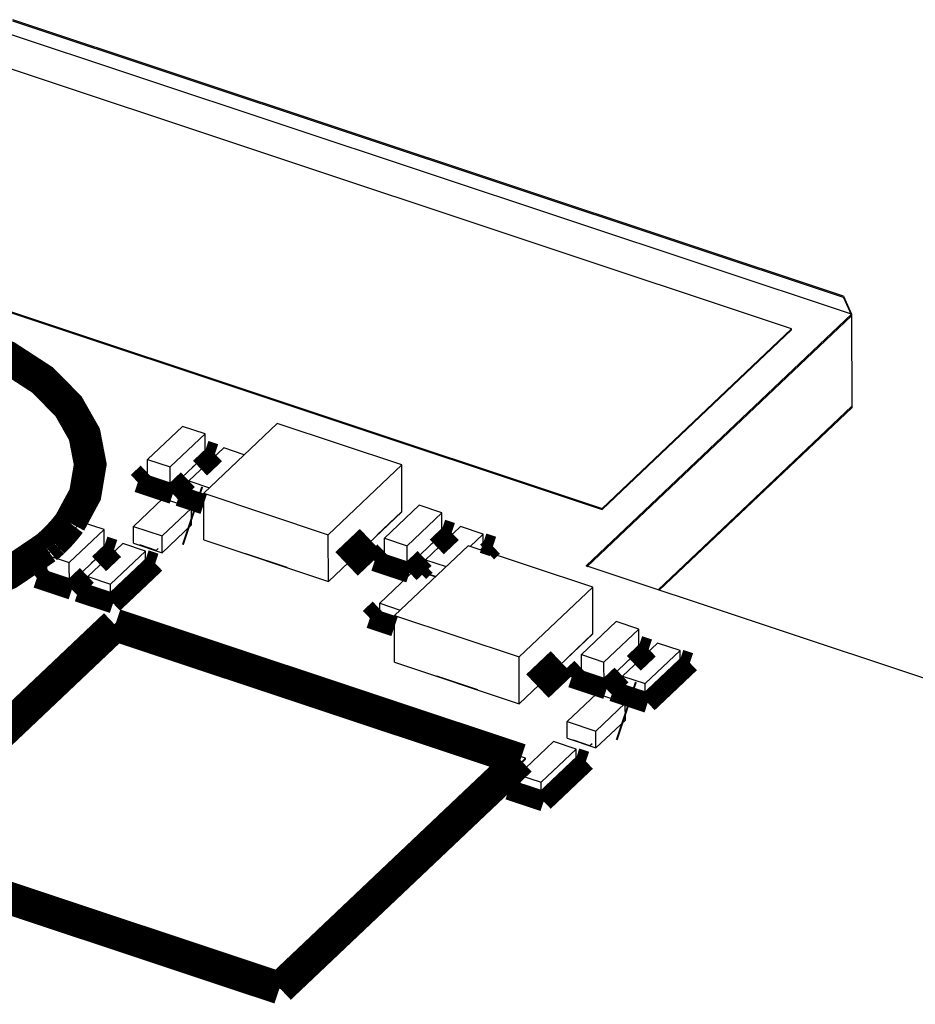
# Model space of a CAD drawing. Extents: x 0 to 1189, y 0 to 841.
# Tile 200 of 256: x 583.09 to 589.74, y 401.59 to 408.9. Entities that reach past the tile are written whole.
import ezdxf

# ---------------------------------------------------------------- set-up
doc = ezdxf.new("R2010")
doc.units = 0
doc.header["$LTSCALE"] = 65.395
doc.layers.get('0').update_dxf_attribs({"linetype": 'CONTINUOUS'})
for name, color, linetype in [('ECAD_CC0402', 7, 'CONTINUOUS'), ('ECAD_GOLD_FINGER_2D54_1X8S', 7, 'CONTINUOUS'), ('ECAD_LABEL_MAC_10X10MM', 7, 'CONTINUOUS'), ('ECAD_RC0402', 7, 'CONTINUOUS'), ('ECAD_SOD923_D9_2SP_D8WD6L', 7, 'CONTINUOUS'), ('ECAD_SOT23_3SP_C1_C2_A', 7, 'CONTINUOUS')]:
    doc.layers.add(name, color=color, linetype=linetype)

msp = doc.modelspace()

# ---------------------------------------------------------------- linework, layer by layer
at = {"color": 2, "linetype": 'Continuous'}
for p, q in [((589.2073039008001, 406.8513124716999), (583.039327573, 408.9034267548)), ((589.2073289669, 406.8397358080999), (583.0393526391, 408.8918500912)), ((589.2073039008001, 406.8513124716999), (589.2684018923, 406.7165387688)), ((589.2073289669, 406.8397358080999), (589.2640705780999, 406.7145716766)), ((589.2655494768, 406.0315485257), (589.2699058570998, 406.0219389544))]:
    msp.add_line(p, q, dxfattribs=at)
at = {"color": 4, "linetype": 'Continuous'}
for p, q in [((589.2683846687, 406.7165274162), (582.7994784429, 408.8687624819)), ((589.2683846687, 406.7165274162), (587.2961659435, 404.8473660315)), ((589.2684097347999, 406.7049507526), (587.30195781, 404.8412548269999)), ((589.2698635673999, 406.0335042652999), (587.8306848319, 404.6695291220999)), ((589.2698886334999, 406.0219276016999), (587.8397444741, 404.6665149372)), ((589.2608289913, 406.0249417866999), (589.2698886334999, 406.0219276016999)), ((595.4199086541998, 402.1445592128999), (587.2961659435, 404.8473660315))]:
    msp.add_line(p, q, dxfattribs=at)
at = {"color": 7, "linetype": 'Continuous'}
msp.add_line((589.2683846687, 406.7165274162), (589.2698886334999, 406.0219276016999), dxfattribs=at)
at = {"color": 3, "linetype": 'Continuous'}
for p, q in [((584.4685408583, 405.6685947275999), (584.3721671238, 405.5772569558)), ((584.2096670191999, 405.4232482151), (584.0415356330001, 405.4791863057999)), ((584.3060407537, 405.5145859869), (584.2096670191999, 405.4232482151)), ((584.4575886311, 405.3407635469), (584.3472290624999, 405.3774806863)), ((585.9269595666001, 405.2502486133), (585.7452937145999, 405.078075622)), ((586.2262780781, 405.0837874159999), (586.1299043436, 404.9924496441)), ((583.7191692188, 404.9583811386), (583.6227954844, 404.8670433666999)), ((584.1053943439, 404.9623559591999), (583.9831169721, 405.003038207)), ((584.1206620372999, 404.9768258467), (584.1053943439, 404.9623559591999)), ((586.5319715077, 404.9820817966), (586.5152720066, 404.9662549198)), ((585.0762685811, 404.8354352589), (584.7705751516, 404.9371408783)), ((585.967404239, 404.8384409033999), (585.7992728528, 404.8943789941)), ((586.0637779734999, 404.9297786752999), (585.967404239, 404.8384409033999)), ((583.5566691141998, 404.8043723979), (583.4602953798, 404.7130346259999)), ((584.0248626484, 404.8566755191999), (583.9284889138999, 404.7653377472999)), ((583.4602953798, 404.7130346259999), (583.2921639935, 404.7689727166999)), ((586.1787869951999, 404.7681128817), (586.1049662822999, 404.7926733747)), ((583.7659888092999, 404.6113290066), (583.597857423, 404.6672670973)), ((583.8623625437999, 404.7026667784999), (583.7659888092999, 404.6113290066)), ((585.8747023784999, 404.4331318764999), (585.7643428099, 404.469849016)), ((587.344073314, 404.342616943), (587.1624074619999, 404.1704439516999)), ((587.6888082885, 404.2191989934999), (587.5924345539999, 404.1278612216)), ((587.994501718, 404.1174933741), (587.8981279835, 404.0261556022)), ((586.4933823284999, 403.9278035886), (586.1876888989, 404.029509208)), ((587.4299344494, 403.9738524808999), (587.2618030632, 404.0297905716)), ((587.5263081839, 404.0651902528), (587.4299344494, 403.9738524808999)), ((587.7356278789, 403.8721468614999), (587.5674964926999, 403.9280849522)), ((587.8320016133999, 403.9634846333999), (587.7356278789, 403.8721468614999)), ((587.3256617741, 403.5129602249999), (587.2033844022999, 403.5536424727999)), ((587.3409294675, 403.5274301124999), (587.3256617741, 403.5129602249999)), ((587.2224218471, 403.3857581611), (587.1260481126, 403.2944203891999)), ((586.9635480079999, 403.1404116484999), (586.7954166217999, 403.1963497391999)), ((587.0599217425, 403.2317494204), (586.9635480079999, 403.1404116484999))]:
    msp.add_line(p, q, dxfattribs=at)
at = {"color": 7, "linetype": 'Continuous'}
for points, const_width in [([(583.4638211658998, 405.1672504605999), (583.5777600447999, 405.3782849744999), (583.6152979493, 405.6015833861), (583.5722435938, 405.8244473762), (583.4531016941, 406.0342255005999), (583.2585732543, 406.2296834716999), (582.9980245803, 406.3990494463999), (582.6820989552, 406.5354049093), (582.3301608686, 406.6318456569), (581.9442810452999, 406.6878042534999), (581.5460691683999, 406.6989568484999), (581.1517919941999, 406.664847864), (580.7837508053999, 406.5885713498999), (580.4441110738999, 406.4705761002), (580.1534204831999, 406.3166485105), (579.9229947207, 406.1325175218)], 0.2416047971), ([(584.4303744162, 405.5737088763), (584.5416447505, 405.6791648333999)], 0.1510030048), ([(584.5416447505, 405.6791648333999), (584.4684652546, 405.7035119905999)], 0.1510030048), ([(584.0414087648, 405.5377798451), (583.9684317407, 405.4686162)], 0.1510030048), ([(583.9684317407, 405.4686162), (584.2282711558, 405.3821664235)], 0.1510030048), ([(584.2282711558, 405.3821664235), (584.3395414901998, 405.4876223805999)], 0.1510030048), ([(584.3471021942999, 405.4360742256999), (584.2741251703, 405.3669105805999)], 0.1510030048), ([(584.3678245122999, 405.2223370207), (584.3818946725, 405.2176558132)], 0.4530090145), ([(584.2741251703, 405.3669105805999), (584.4576642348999, 405.3058462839)], 0.1510030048), ([(583.3384546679, 405.0266605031), (583.3591911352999, 405.0467896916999), (583.3824312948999, 405.0705747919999), (583.4046326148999, 405.0946705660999), (583.4257818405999, 405.1190626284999), (583.4430627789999, 405.1401948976), (583.4638211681, 405.1672504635)], 0.2416047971), ([(586.188111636, 404.9889015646), (586.2993819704, 405.0943575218)], 0.1510030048), ([(586.2993819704, 405.0943575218), (586.2262024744, 405.1187046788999)], 0.1510030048), ([(580.6041026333, 404.6460001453), (580.9950758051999, 404.5419315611), (581.4172278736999, 404.4883904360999), (581.8502252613, 404.4879556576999), (582.2732120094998, 404.5406481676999), (582.6658143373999, 404.6439299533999), (583.0091219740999, 404.7928262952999), (583.2889635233, 404.982178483)], 0.2416047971), ([(583.2889635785, 404.9821785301), (583.2965113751, 404.9886687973), (583.3039785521, 404.9951884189), (583.3113647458, 405.0017370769), (583.322291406, 405.0116138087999), (583.3294735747, 405.0182336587), (583.3384546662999, 405.0266605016)], 0.2416047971), ([(585.5182113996, 404.8628593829), (585.6998772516, 405.0350323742)], 0.2416047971), ([(586.6050753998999, 404.9926519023), (586.5318959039, 405.0169990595)], 0.1510030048), ([(583.6810027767, 404.8634952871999), (583.7922731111, 404.9689512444)], 0.1510030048), ([(583.7922731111, 404.9689512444), (583.7190936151, 404.9932984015)], 0.1510030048), ([(585.7991459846, 404.9529725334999), (585.7261689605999, 404.8838088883)], 0.1510030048), ([(586.561126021, 404.9509990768), (586.6050753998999, 404.9926519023)], 0.1510030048), ([(584.0979665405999, 404.867245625), (584.0247870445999, 404.8915927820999)], 0.1510030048), ([(585.7261689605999, 404.8838088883), (585.9860083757, 404.7973591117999)], 0.1510030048), ([(585.9860083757, 404.7973591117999), (586.09727871, 404.902815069)], 0.1510030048), ([(583.2920371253, 404.8275662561), (583.2190601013, 404.7584026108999)], 0.1510030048), ([(583.7845929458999, 404.570247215), (584.0979665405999, 404.867245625)], 0.1510030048), ([(586.1050075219, 404.8514262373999), (586.0564178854, 404.8053756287)], 0.1510030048), ([(583.2190601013, 404.7584026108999), (583.4788995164, 404.6719528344)], 0.1510030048), ([(583.4788995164, 404.6719528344), (583.5901698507, 404.7774087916)], 0.1510030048), ([(583.5977305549, 404.7258606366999), (583.5247535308, 404.6566969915)], 0.1510030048), ([(583.5247535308, 404.6566969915), (583.7845929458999, 404.570247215)], 0.1510030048), ([(585.7642159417, 404.5284425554), (585.6912389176, 404.4592789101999)], 0.1510030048), ([(585.6912389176, 404.4592789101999), (585.8747779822, 404.3982146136)], 0.1510030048), ([(587.6506418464, 404.1243131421), (587.7619121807, 404.2297690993)], 0.1510030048), ([(587.7619121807, 404.2297690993), (587.6887326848, 404.2541162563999)], 0.1510030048), ([(586.9353251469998, 403.9552277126), (587.1169909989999, 404.1274007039)], 0.2416047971), ([(588.0676056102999, 404.1280634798), (587.9944261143, 404.1524106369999)], 0.1510030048), ([(587.261676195, 404.088384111), (587.1886991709, 404.0192204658)], 0.1510030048), ([(587.7542320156, 403.8310650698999), (588.0676056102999, 404.1280634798)], 0.1510030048), ([(587.1886991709, 404.0192204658), (587.448538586, 403.9327706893)], 0.1510030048), ([(587.448538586, 403.9327706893), (587.5598089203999, 404.0382266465)], 0.1510030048), ([(587.5880919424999, 403.7729412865), (587.6021621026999, 403.7682600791)], 0.4530090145), ([(587.5673696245, 403.9866784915), (587.4943926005, 403.9175148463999)], 0.1510030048), ([(587.4943926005, 403.9175148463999), (587.7542320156, 403.8310650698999)], 0.1510030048), ([(587.2955257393, 403.3963282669), (587.2223462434, 403.420675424)], 0.1510030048), ([(586.9821521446, 403.0993298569), (587.2955257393, 403.3963282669)], 0.1510030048), ([(586.7952897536, 403.2549432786), (586.7223127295, 403.1857796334)], 0.1510030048), ([(586.7223127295, 403.1857796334), (586.9821521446, 403.0993298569)], 0.1510030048)]:
    msp.add_lwpolyline(points, dxfattribs=dict(at, const_width=const_width))
at = {"color": 40, "linetype": 'Continuous', "const_width": 0.2416047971}
for points in [[(583.8004388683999, 404.4091237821), (582.0123927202, 402.7145111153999)], [(586.8092264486, 403.408086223), (583.8004388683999, 404.4091237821)], [(585.0211803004, 401.7134735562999), (586.8092264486, 403.408086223)], [(582.0123927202, 402.7145111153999), (585.0211803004, 401.7134735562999)]]:
    msp.add_lwpolyline(points, dxfattribs=at)
at = {"layer": 'ECAD_CC0402', "color": 7, "linetype": 'Continuous'}
for p, q in [((584.3000648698, 405.883685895), (584.0411910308, 405.6383393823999)), ((584.209322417, 405.5824012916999), (584.4681962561, 405.8277478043)), ((584.4681962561, 405.8277478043), (584.3000648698, 405.883685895)), ((584.4685408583, 405.6685947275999), (584.4681962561, 405.8277478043)), ((584.0411910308, 405.6383393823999), (584.209322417, 405.5824012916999)), ((584.0415356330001, 405.4791863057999), (584.0411910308, 405.6383393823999)), ((584.2096670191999, 405.4232482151), (584.4685408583, 405.6685947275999)), ((584.2096670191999, 405.4232482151), (584.209322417, 405.5824012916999)), ((584.0415356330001, 405.4791863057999), (584.2096670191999, 405.4232482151)), ((586.0578020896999, 405.2988785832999), (585.7989282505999, 405.0535320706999)), ((585.9670596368, 404.9975939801), (586.2259334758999, 405.2429404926)), ((586.2259334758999, 405.2429404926), (586.0578020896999, 405.2988785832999)), ((586.2262780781, 405.0837874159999), (586.2259334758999, 405.2429404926)), ((583.5506932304, 405.173472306), (583.2918193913, 404.9281257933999)), ((583.7188246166, 405.1175342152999), (583.5506932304, 405.173472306)), ((583.4599507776, 404.8721877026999), (583.7188246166, 405.1175342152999)), ((583.7191692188, 404.9583811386), (583.7188246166, 405.1175342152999)), ((585.7989282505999, 405.0535320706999), (585.9670596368, 404.9975939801)), ((585.7992728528, 404.8943789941), (585.7989282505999, 405.0535320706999)), ((585.967404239, 404.8384409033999), (586.2262780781, 405.0837874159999)), ((583.4602953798, 404.7130346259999), (583.7191692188, 404.9583811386)), ((585.967404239, 404.8384409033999), (585.9670596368, 404.9975939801)), ((583.2918193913, 404.9281257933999), (583.4599507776, 404.8721877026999)), ((583.2921639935, 404.7689727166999), (583.2918193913, 404.9281257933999)), ((583.4602953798, 404.7130346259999), (583.4599507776, 404.8721877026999)), ((585.7992728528, 404.8943789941), (585.967404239, 404.8384409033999)), ((583.2921639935, 404.7689727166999), (583.4602953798, 404.7130346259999)), ((587.5203323, 404.4342901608), (587.2614584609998, 404.1889436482)), ((587.6884636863, 404.3783520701), (587.5203323, 404.4342901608)), ((587.4295898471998, 404.1330055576), (587.6884636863, 404.3783520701)), ((587.6888082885, 404.2191989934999), (587.6884636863, 404.3783520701)), ((587.4299344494, 403.9738524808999), (587.6888082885, 404.2191989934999)), ((587.2614584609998, 404.1889436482), (587.4295898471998, 404.1330055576)), ((587.2618030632, 404.0297905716), (587.2614584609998, 404.1889436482)), ((587.4299344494, 403.9738524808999), (587.4295898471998, 404.1330055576)), ((587.2618030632, 404.0297905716), (587.4299344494, 403.9738524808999))]:
    msp.add_line(p, q, dxfattribs=at)
at = {"layer": 'ECAD_GOLD_FINGER_2D54_1X8S', "color": 7, "linetype": 'Continuous'}
for p, q in [((588.8227874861, 406.6086490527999), (582.8406727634, 408.5989263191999)), ((581.4331711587, 407.264973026), (587.4152858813, 405.2746957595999)), ((581.4331870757, 407.2576218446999), (587.4153017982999, 405.2673445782)), ((587.4152858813, 405.2746957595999), (588.8227874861, 406.6086490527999)), ((587.4153017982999, 405.2673445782), (588.822803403, 406.6012978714)), ((588.822803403, 406.6012978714), (588.8227874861, 406.6086490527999)), ((587.4153017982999, 405.2673445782), (587.4152858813, 405.2746957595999))]:
    msp.add_line(p, q, dxfattribs=at)
at = {"layer": 'ECAD_LABEL_MAC_10X10MM', "color": 7, "linetype": 'Continuous'}
for p, q in [((583.8137306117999, 404.4287925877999), (582.0123774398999, 402.7215682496)), ((586.8472793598, 403.4195168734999), (583.8137306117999, 404.4287925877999)), ((585.0459261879, 401.7122925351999), (586.8472793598, 403.4195168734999)), ((585.0459414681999, 401.7052354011), (586.8472946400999, 403.4124597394)), ((586.8472946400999, 403.4124597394), (586.8472793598, 403.4195168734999)), ((582.0123774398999, 402.7215682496), (585.0459261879, 401.7122925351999)), ((582.0123927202, 402.7145111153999), (585.0459414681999, 401.7052354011)), ((585.0459414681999, 401.7052354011), (585.0459261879, 401.7122925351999))]:
    msp.add_line(p, q, dxfattribs=at)
at = {"layer": 'ECAD_RC0402', "color": 7, "linetype": 'Continuous'}
for p, q in [((584.6058835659, 405.7241264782), (584.3470097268, 405.4787799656)), ((584.7589788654, 405.6731909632), (584.6058835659, 405.7241264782)), ((584.3470097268, 405.4787799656), (584.5001050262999, 405.4278444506)), ((584.3472290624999, 405.3774806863), (584.3470097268, 405.4787799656)), ((584.3472290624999, 405.3774806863), (584.4575886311, 405.3407635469)), ((586.3636207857, 405.1393191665), (586.1047469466, 404.8939726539)), ((586.5317521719, 405.0833810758), (586.3636207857, 405.1393191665)), ((586.4359974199, 404.9926299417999), (586.5317521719, 405.0833810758)), ((586.5319715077, 404.9820817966), (586.5317521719, 405.0833810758)), ((583.8565119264, 405.0139128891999), (583.5976380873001, 404.7685663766)), ((583.7657694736, 404.7126282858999), (584.0246433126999, 404.9579747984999)), ((584.0246433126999, 404.9579747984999), (583.8565119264, 405.0139128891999)), ((584.0248626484, 404.8566755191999), (584.0246433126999, 404.9579747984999)), ((586.5152720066, 404.9662549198), (586.5319715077, 404.9820817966)), ((586.1047469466, 404.8939726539), (586.2578422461, 404.8430371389)), ((586.1049662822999, 404.7926733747), (586.1047469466, 404.8939726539)), ((583.7659888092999, 404.6113290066), (584.0248626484, 404.8566755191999)), ((586.0229973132, 404.8164948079), (585.7641234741, 404.5711482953)), ((586.1760926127, 404.7655592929), (586.0229973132, 404.8164948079)), ((583.5976380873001, 404.7685663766), (583.7657694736, 404.7126282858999)), ((583.597857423, 404.6672670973), (583.5976380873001, 404.7685663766)), ((586.1049662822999, 404.7926733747), (586.1787869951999, 404.7681128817)), ((583.597857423, 404.6672670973), (583.7659888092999, 404.6113290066)), ((583.7659888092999, 404.6113290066), (583.7657694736, 404.7126282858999)), ((585.7641234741, 404.5711482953), (585.9172187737, 404.5202127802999)), ((585.7643428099, 404.469849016), (585.7641234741, 404.5711482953)), ((585.7643428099, 404.469849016), (585.8747023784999, 404.4331318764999)), ((587.8261509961, 404.2747307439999), (587.5672771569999, 404.0293842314)), ((587.7354085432, 403.9734461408), (587.9942823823, 404.2187926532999)), ((587.9942823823, 404.2187926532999), (587.8261509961, 404.2747307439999)), ((587.994501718, 404.1174933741), (587.9942823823, 404.2187926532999)), ((587.7356278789, 403.8721468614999), (587.994501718, 404.1174933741)), ((587.5672771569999, 404.0293842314), (587.7354085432, 403.9734461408)), ((587.5674964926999, 403.9280849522), (587.5672771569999, 404.0293842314)), ((587.5674964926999, 403.9280849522), (587.7356278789, 403.8721468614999)), ((587.7356278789, 403.8721468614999), (587.7354085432, 403.9734461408)), ((587.0540711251, 403.5429955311), (586.7951972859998, 403.2976490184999)), ((586.9633286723, 403.2417109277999), (587.2222025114, 403.4870574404)), ((587.2222025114, 403.4870574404), (587.0540711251, 403.5429955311)), ((587.2224218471, 403.3857581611), (587.2222025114, 403.4870574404)), ((586.9635480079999, 403.1404116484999), (587.2224218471, 403.3857581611)), ((586.7951972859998, 403.2976490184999), (586.9633286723, 403.2417109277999)), ((586.7954166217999, 403.1963497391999), (586.7951972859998, 403.2976490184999)), ((586.7954166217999, 403.1963497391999), (586.9635480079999, 403.1404116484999)), ((586.9635480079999, 403.1404116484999), (586.9633286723, 403.2417109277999))]:
    msp.add_line(p, q, dxfattribs=at)
at = {"layer": 'ECAD_SOD923_D9_2SP_D8WD6L', "color": 7, "linetype": 'Continuous'}
for p, q in [((584.1537208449, 405.3481519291), (583.9357218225, 405.1415443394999)), ((584.3677062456, 405.2769579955), (584.1537208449, 405.3481519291)), ((584.1497072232, 405.0703504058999), (584.3677062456, 405.2769579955)), ((584.3679757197, 405.1525024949), (584.3677062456, 405.2769579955)), ((583.9357218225, 405.1415443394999), (584.1497072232, 405.0703504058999)), ((583.9359912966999, 405.0170888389), (583.9357218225, 405.1415443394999)), ((584.1499766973, 404.9458949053), (584.3679757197, 405.1525024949)), ((583.9359912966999, 405.0170888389), (584.1499766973, 404.9458949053)), ((584.1499766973, 404.9458949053), (584.1497072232, 405.0703504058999)), ((587.3739882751, 403.8987561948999), (587.1559892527, 403.6921486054)), ((587.5879736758, 403.8275622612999), (587.3739882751, 403.8987561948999)), ((587.3699746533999, 403.6209546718), (587.5879736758, 403.8275622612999)), ((587.5882431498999, 403.7031067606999), (587.5879736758, 403.8275622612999)), ((587.3702441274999, 403.4964991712), (587.5882431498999, 403.7031067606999)), ((587.1559892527, 403.6921486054), (587.3699746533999, 403.6209546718)), ((587.1562587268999, 403.5676931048), (587.1559892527, 403.6921486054)), ((587.1562587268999, 403.5676931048), (587.3702441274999, 403.4964991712)), ((587.3702441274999, 403.4964991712), (587.3699746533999, 403.6209546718))]:
    msp.add_line(p, q, dxfattribs=at)
at = {"layer": 'ECAD_SOT23_3SP_C1_C2_A', "color": 7, "linetype": 'Continuous'}
for p, q in [((585.0038475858, 405.9052641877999), (584.457487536, 405.3874539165)), ((585.9287230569, 405.5975538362), (585.0038475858, 405.9052641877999)), ((585.3823630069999, 405.0797435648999), (585.9287230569, 405.5975538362)), ((585.9294749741, 405.2502840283), (585.9287230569, 405.5975538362)), ((584.457487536, 405.3874539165), (585.3823630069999, 405.0797435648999)), ((584.4582394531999, 405.0401841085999), (584.457487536, 405.3874539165)), ((585.3831149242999, 404.7324737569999), (585.9294749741, 405.2502840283)), ((584.4582394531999, 405.0401841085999), (585.3831149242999, 404.7324737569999)), ((585.3831149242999, 404.7324737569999), (585.3823630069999, 405.0797435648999)), ((586.4209613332, 404.9976325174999), (585.8746012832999, 404.4798222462)), ((587.3458368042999, 404.6899221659), (586.4209613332, 404.9976325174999)), ((586.7994767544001, 404.1721118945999), (587.3458368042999, 404.6899221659)), ((587.3465887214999, 404.3426523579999), (587.3458368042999, 404.6899221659)), ((585.8746012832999, 404.4798222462), (586.7994767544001, 404.1721118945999)), ((585.8753532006, 404.1325524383), (585.8746012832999, 404.4798222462)), ((586.8002286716, 403.8248420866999), (587.3465887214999, 404.3426523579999)), ((586.8002286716, 403.8248420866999), (586.7994767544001, 404.1721118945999)), ((585.8753532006, 404.1325524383), (586.8002286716, 403.8248420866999))]:
    msp.add_line(p, q, dxfattribs=at)

doc.saveas('drawing.dxf')
